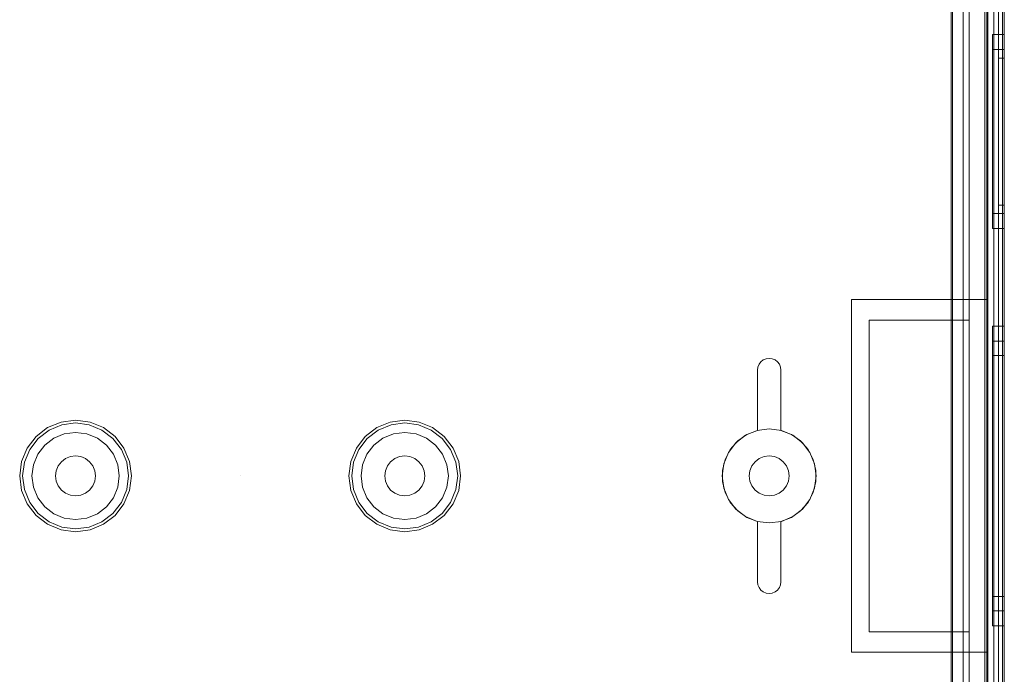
# Model space of a CAD drawing. Extents: x -420 to 300, y 62 to 1112.
# Tile 132 of 227: x -251.43 to -249.76, y 269.24 to 270.35. Entities that reach past the tile are written whole.
import ezdxf

# ---------------------------------------------------------------- set-up
doc = ezdxf.new("R2010")
doc.units = 0
doc.layers.get('0').update_dxf_attribs({"lineweight": 13})
doc.layers.add('ConnectionPoints', color=7, linetype='Continuous', lineweight=50)

# ---------------------------------------------------------------- blocks, each defined once
blk = doc.blocks.new('AutoCAD-Punkt-A06CPV39L0', base_point=(-251.0561, 269.5769))
at = {"color": 0, "lineweight": -2}
blk.add_line((-251.0561, 269.5769), (-251.0561, 269.5769), dxfattribs=at)
blk = doc.blocks.new('Blockreferenz-A06CPV3FL0', base_point=(-252.3561, 267.7769))
at = {"color": 251, "linetype": 'ByBlock', "lineweight": -2, "ltscale": 0.13, "true_color": 0x636363}
for p, q in [((-249.789, 271.2269), (-249.789, 267.9269)), ((-249.7561, 267.9269), (-249.7561, 271.2269)), ((-249.759, 271.2066), (-249.759, 267.9489)), ((-249.8466, 271.0544), (-249.8466, 268.0995)), ((-249.8441, 271.0569), (-249.8441, 268.0969)), ((-249.8261, 271.0509), (-249.8261, 268.1029)), ((-249.8261, 268.1029), (-249.8261, 271.0509)), ((-249.7741, 268.1029), (-249.7741, 271.0509)), ((-249.7741, 271.0509), (-249.7741, 268.1029))]:
    blk.add_line(p, q, dxfattribs=at)
blk = doc.blocks.new('AutoCAD-Punkt-A06CPV3LL0', base_point=(-251.0561, 269.5769))
at = {"color": 0, "lineweight": -2}
blk.add_line((-251.0561, 269.5769), (-251.0561, 269.5769), dxfattribs=at)
blk = doc.blocks.new('Blockreferenz-A06CPV3NL0', base_point=(-252.3561, 267.7769))
at = {"color": 9, "linetype": 'ByBlock', "lineweight": -2, "ltscale": 0.13, "true_color": 0xc1c9c4}
for p, q in [((-249.7861, 271.2269), (-249.7861, 269.8769)), ((-249.7841, 271.2269), (-249.7841, 267.9269)), ((-249.7561, 267.9269), (-249.7561, 271.2269)), ((-249.7561, 267.9269), (-249.7561, 271.2269)), ((-249.7661, 271.1169), (-249.7661, 269.5769)), ((-249.7661, 271.1169), (-249.7661, 269.5769)), ((-249.7561, 269.5769), (-249.7561, 271.1169)), ((-249.7561, 271.1169), (-249.7561, 269.5769)), ((-249.7661, 271.1069), (-249.7661, 268.0469)), ((-249.7661, 268.0469), (-249.7661, 271.1069)), ((-249.7561, 268.0469), (-249.7561, 271.1069)), ((-249.7561, 271.1069), (-249.7561, 268.0469)), ((-249.8161, 271.0509), (-249.8161, 268.1029)), ((-249.7841, 268.1029), (-249.7841, 271.0509)), ((-249.8441, 270.8969), (-249.8441, 269.8419)), ((-249.8161, 269.8419), (-249.8161, 270.8969)), ((-249.8441, 269.8419), (-249.8441, 270.8753)), ((-249.7561, 270.3279), (-249.7761, 270.3279)), ((-249.7761, 270.3279), (-249.7761, 270.3223)), ((-249.7761, 270.3279), (-249.7761, 270.3223)), ((-249.7761, 270.3223), (-249.7761, 270.3058)), ((-249.7761, 270.3223), (-249.7761, 270.3058)), ((-249.7561, 270.3223), (-249.7561, 270.3279)), ((-249.7561, 270.3279), (-249.7561, 270.3223)), ((-249.7561, 270.3058), (-249.7561, 270.3223)), ((-249.7561, 270.3223), (-249.7561, 270.3058)), ((-249.7761, 270.3058), (-249.7761, 270.2796)), ((-249.7761, 270.3058), (-249.7761, 270.2796)), ((-249.7561, 270.3025), (-249.7761, 270.3025)), ((-249.7761, 270.3025), (-249.7761, 270.2978)), ((-249.7761, 270.3025), (-249.7761, 270.2978)), ((-249.7761, 270.2978), (-249.7761, 270.2838)), ((-249.7761, 270.2978), (-249.7761, 270.2838)), ((-249.7561, 270.2796), (-249.7561, 270.3058)), ((-249.7561, 270.3058), (-249.7561, 270.2796)), ((-249.7561, 270.2999), (-249.7561, 270.3025)), ((-249.7561, 270.3025), (-249.7561, 270.2999)), ((-249.7561, 270.2919), (-249.7561, 270.2999)), ((-249.7561, 270.2999), (-249.7561, 270.2919)), ((-249.7761, 270.2838), (-249.7761, 270.2617)), ((-249.7761, 270.2838), (-249.7761, 270.2617)), ((-249.7761, 270.2796), (-249.7761, 270.2454)), ((-249.7761, 270.2796), (-249.7761, 270.2454)), ((-249.7561, 270.2879), (-249.7661, 270.2879)), ((-249.7661, 270.2879), (-249.7661, 270.2855)), ((-249.7661, 270.2879), (-249.7661, 270.2855)), ((-249.7661, 270.2855), (-249.7661, 270.2784)), ((-249.7661, 270.2855), (-249.7661, 270.2784)), ((-249.7661, 270.2784), (-249.7661, 270.2669)), ((-249.7661, 270.2784), (-249.7661, 270.2669)), ((-249.7561, 270.279), (-249.7561, 270.2919)), ((-249.7561, 270.2919), (-249.7561, 270.279)), ((-249.7561, 270.2855), (-249.7561, 270.2879)), ((-249.7561, 270.2879), (-249.7561, 270.2855)), ((-249.7561, 270.2784), (-249.7561, 270.2855)), ((-249.7561, 270.2855), (-249.7561, 270.2784)), ((-249.7561, 270.2454), (-249.7561, 270.2796)), ((-249.7561, 270.2796), (-249.7561, 270.2454)), ((-249.7561, 270.2617), (-249.7561, 270.279)), ((-249.7561, 270.279), (-249.7561, 270.2617)), ((-249.7561, 270.2669), (-249.7561, 270.2784)), ((-249.7561, 270.2784), (-249.7561, 270.2669)), ((-249.7761, 270.2617), (-249.7761, 270.2327)), ((-249.7761, 270.2617), (-249.7761, 270.2327)), ((-249.7661, 270.2669), (-249.7661, 270.2513)), ((-249.7661, 270.2669), (-249.7661, 270.2513)), ((-249.7561, 270.2513), (-249.7561, 270.2669)), ((-249.7561, 270.2669), (-249.7561, 270.2513)), ((-249.7561, 270.2405), (-249.7561, 270.2617)), ((-249.7561, 270.2617), (-249.7561, 270.2405)), ((-249.7761, 270.2454), (-249.7761, 270.2056)), ((-249.7761, 270.2454), (-249.7761, 270.2056)), ((-249.7661, 270.2513), (-249.7661, 270.2324)), ((-249.7661, 270.2513), (-249.7661, 270.2324)), ((-249.7561, 270.2324), (-249.7561, 270.2513)), ((-249.7561, 270.2513), (-249.7561, 270.2324)), ((-249.7561, 270.2056), (-249.7561, 270.2454)), ((-249.7561, 270.2454), (-249.7561, 270.2056)), ((-249.7761, 270.2327), (-249.7761, 270.1991)), ((-249.7761, 270.2327), (-249.7761, 270.1991)), ((-249.7661, 270.2324), (-249.7661, 270.2108)), ((-249.7661, 270.2324), (-249.7661, 270.2108)), ((-249.7561, 270.2164), (-249.7561, 270.2405)), ((-249.7561, 270.2405), (-249.7561, 270.2164)), ((-249.7561, 270.2108), (-249.7561, 270.2324)), ((-249.7561, 270.2324), (-249.7561, 270.2108)), ((-249.7561, 270.1902), (-249.7561, 270.2164)), ((-249.7561, 270.2164), (-249.7561, 270.1902)), ((-249.7761, 270.2056), (-249.7761, 270.1629)), ((-249.7761, 270.2056), (-249.7761, 270.1629)), ((-249.7761, 270.1991), (-249.7761, 270.1629)), ((-249.7761, 270.1991), (-249.7761, 270.1629)), ((-249.7661, 270.2108), (-249.7661, 270.1873)), ((-249.7661, 270.2108), (-249.7661, 270.1873)), ((-249.7561, 270.1873), (-249.7561, 270.2108)), ((-249.7561, 270.2108), (-249.7561, 270.1873)), ((-249.7561, 270.1629), (-249.7561, 270.2056)), ((-249.7561, 270.2056), (-249.7561, 270.1629)), ((-249.7661, 270.1873), (-249.7661, 270.1629)), ((-249.7661, 270.1873), (-249.7661, 270.1629)), ((-249.7561, 270.1629), (-249.7561, 270.1902)), ((-249.7561, 270.1902), (-249.7561, 270.1629)), ((-249.7561, 270.1629), (-249.7561, 270.1873)), ((-249.7561, 270.1873), (-249.7561, 270.1629)), ((-249.7761, 270.1629), (-249.7761, 270.1268)), ((-249.7761, 270.1629), (-249.7761, 270.1202)), ((-249.7761, 270.1629), (-249.7761, 270.1268)), ((-249.7761, 270.1629), (-249.7761, 270.1202)), ((-249.7661, 270.1629), (-249.7661, 270.1386)), ((-249.7661, 270.1629), (-249.7661, 270.1386)), ((-249.7561, 270.1357), (-249.7561, 270.1629)), ((-249.7561, 270.1202), (-249.7561, 270.1629)), ((-249.7561, 270.1386), (-249.7561, 270.1629)), ((-249.7561, 270.1629), (-249.7561, 270.1357)), ((-249.7561, 270.1629), (-249.7561, 270.1202)), ((-249.7561, 270.1629), (-249.7561, 270.1386)), ((-249.7661, 270.1386), (-249.7661, 270.1151)), ((-249.7661, 270.1386), (-249.7661, 270.1151)), ((-249.7561, 270.1151), (-249.7561, 270.1386)), ((-249.7561, 270.1386), (-249.7561, 270.1151)), ((-249.7561, 270.1095), (-249.7561, 270.1357)), ((-249.7561, 270.1357), (-249.7561, 270.1095)), ((-249.7761, 270.1268), (-249.7761, 270.0931)), ((-249.7761, 270.1268), (-249.7761, 270.0931)), ((-249.7761, 270.1202), (-249.7761, 270.0804)), ((-249.7761, 270.1202), (-249.7761, 270.0804)), ((-249.7661, 270.1151), (-249.7661, 270.0935)), ((-249.7661, 270.1151), (-249.7661, 270.0935)), ((-249.7561, 270.0804), (-249.7561, 270.1202)), ((-249.7561, 270.1202), (-249.7561, 270.0804)), ((-249.7561, 270.0935), (-249.7561, 270.1151)), ((-249.7561, 270.1151), (-249.7561, 270.0935)), ((-249.7561, 270.0854), (-249.7561, 270.1095)), ((-249.7561, 270.1095), (-249.7561, 270.0854)), ((-249.7761, 270.0931), (-249.7761, 270.0642)), ((-249.7761, 270.0931), (-249.7761, 270.0642)), ((-249.7761, 270.0804), (-249.7761, 270.0463)), ((-249.7761, 270.0804), (-249.7761, 270.0463)), ((-249.7661, 270.0935), (-249.7661, 270.0746)), ((-249.7661, 270.0935), (-249.7661, 270.0746)), ((-249.7561, 270.0746), (-249.7561, 270.0935)), ((-249.7561, 270.0935), (-249.7561, 270.0746)), ((-249.7561, 270.0642), (-249.7561, 270.0854)), ((-249.7561, 270.0854), (-249.7561, 270.0642)), ((-249.7561, 270.0463), (-249.7561, 270.0804)), ((-249.7561, 270.0804), (-249.7561, 270.0463)), ((-249.7761, 270.0642), (-249.7761, 270.042)), ((-249.7761, 270.0642), (-249.7761, 270.042)), ((-249.7661, 270.0746), (-249.7661, 270.059)), ((-249.7661, 270.0746), (-249.7661, 270.059)), ((-249.7561, 270.059), (-249.7561, 270.0746)), ((-249.7561, 270.0746), (-249.7561, 270.059)), ((-249.7561, 270.0469), (-249.7561, 270.0642)), ((-249.7561, 270.0642), (-249.7561, 270.0469)), ((-249.7761, 270.0463), (-249.7761, 270.02)), ((-249.7761, 270.0463), (-249.7761, 270.02)), ((-249.7661, 270.059), (-249.7661, 270.0475)), ((-249.7661, 270.059), (-249.7661, 270.0475)), ((-249.7661, 270.0475), (-249.7661, 270.0403)), ((-249.7661, 270.0475), (-249.7661, 270.0403)), ((-249.7561, 270.0475), (-249.7561, 270.059)), ((-249.7561, 270.059), (-249.7561, 270.0475)), ((-249.7561, 270.0403), (-249.7561, 270.0475)), ((-249.7561, 270.0475), (-249.7561, 270.0403)), ((-249.7561, 270.034), (-249.7561, 270.0469)), ((-249.7561, 270.0469), (-249.7561, 270.034)), ((-249.7561, 270.02), (-249.7561, 270.0463)), ((-249.7561, 270.0463), (-249.7561, 270.02)), ((-249.7761, 270.042), (-249.7761, 270.0281)), ((-249.7761, 270.042), (-249.7761, 270.0281)), ((-249.7761, 270.0281), (-249.7761, 270.0233)), ((-249.7761, 270.0281), (-249.7761, 270.0233)), ((-249.7661, 270.0403), (-249.7661, 270.0379)), ((-249.7661, 270.0403), (-249.7661, 270.0379)), ((-249.7661, 270.0379), (-249.7561, 270.0379)), ((-249.7561, 270.0379), (-249.7561, 270.0403)), ((-249.7561, 270.0403), (-249.7561, 270.0379)), ((-249.7561, 270.026), (-249.7561, 270.034)), ((-249.7561, 270.034), (-249.7561, 270.026)), ((-249.7761, 270.0233), (-249.7561, 270.0233)), ((-249.7761, 270.02), (-249.7761, 270.0036)), ((-249.7761, 270.02), (-249.7761, 270.0036)), ((-249.7561, 270.0233), (-249.7561, 270.026)), ((-249.7561, 270.026), (-249.7561, 270.0233)), ((-249.7561, 270.0036), (-249.7561, 270.02)), ((-249.7561, 270.02), (-249.7561, 270.0036)), ((-249.7761, 270.0036), (-249.7761, 269.9979)), ((-249.7761, 270.0036), (-249.7761, 269.9979)), ((-249.7761, 269.9979), (-249.7561, 269.9979)), ((-249.7561, 269.9979), (-249.7561, 270.0036)), ((-249.7561, 270.0036), (-249.7561, 269.9979)), ((-250.0161, 269.8769), (-249.9011, 269.8769)), ((-250.0161, 269.5769), (-250.0161, 269.8769)), ((-250.0161, 269.8769), (-250.0161, 269.8769)), ((-250.0161, 269.8769), (-249.9011, 269.8769)), ((-250.0161, 269.5769), (-250.0161, 269.8769)), ((-249.9011, 269.8769), (-249.7861, 269.8769)), ((-249.9011, 269.8769), (-249.7861, 269.8769)), ((-249.7861, 269.8769), (-249.7861, 269.5769)), ((-249.7861, 269.8769), (-249.7861, 269.8769)), ((-249.7861, 269.8769), (-249.7861, 269.5769)), ((-249.9861, 269.8419), (-249.8441, 269.8419)), ((-249.9861, 269.3119), (-249.9861, 269.8419)), ((-249.9861, 269.8419), (-249.9861, 269.3119)), ((-249.9011, 269.8419), (-249.9861, 269.8419)), ((-249.9861, 269.8419), (-249.9861, 269.8419)), ((-249.8441, 269.8419), (-249.9011, 269.8419)), ((-249.8161, 269.8419), (-249.8441, 269.8419)), ((-249.8441, 269.8419), (-249.8161, 269.8419)), ((-249.8441, 269.8419), (-249.8441, 269.8419)), ((-249.8161, 269.3119), (-249.8161, 269.8419)), ((-249.8161, 269.8419), (-249.8161, 269.8419)), ((-249.7561, 269.8319), (-249.7761, 269.8319)), ((-249.7761, 269.8319), (-249.7761, 269.8233)), ((-249.7761, 269.8319), (-249.7761, 269.8233)), ((-249.7561, 269.8233), (-249.7561, 269.8319)), ((-249.7561, 269.8319), (-249.7561, 269.8233)), ((-249.7761, 269.8233), (-249.7761, 269.7978)), ((-249.7761, 269.8233), (-249.7761, 269.7978)), ((-249.7561, 269.7978), (-249.7561, 269.8233)), ((-249.7561, 269.8233), (-249.7561, 269.7978)), ((-249.7561, 269.8065), (-249.7761, 269.8065)), ((-249.7761, 269.8065), (-249.7761, 269.7987)), ((-249.7761, 269.8065), (-249.7761, 269.7987)), ((-249.7761, 269.7987), (-249.7761, 269.7758)), ((-249.7761, 269.7987), (-249.7761, 269.7758)), ((-249.7761, 269.7978), (-249.7761, 269.7573)), ((-249.7761, 269.7978), (-249.7761, 269.7573)), ((-249.7561, 269.7987), (-249.7561, 269.8065)), ((-249.7561, 269.8065), (-249.7561, 269.7987)), ((-249.7561, 269.7758), (-249.7561, 269.7987)), ((-249.7561, 269.7987), (-249.7561, 269.7758)), ((-249.7561, 269.7573), (-249.7561, 269.7978)), ((-249.7561, 269.7978), (-249.7561, 269.7573)), ((-250.1661, 269.7743), (-250.1613, 269.7763)), ((-250.1613, 269.7763), (-250.1661, 269.7743)), ((-250.1613, 269.7763), (-250.1561, 269.7769)), ((-250.1561, 269.7769), (-250.1613, 269.7763)), ((-250.1561, 269.7769), (-250.1509, 269.7763)), ((-250.1509, 269.7763), (-250.1561, 269.7769)), ((-250.1509, 269.7763), (-250.1461, 269.7743)), ((-250.1461, 269.7743), (-250.1509, 269.7763)), ((-249.7561, 269.7819), (-249.7761, 269.7819)), ((-249.7761, 269.7819), (-249.7761, 269.775)), ((-249.7761, 269.7819), (-249.7761, 269.775)), ((-249.7761, 269.7758), (-249.7761, 269.7393)), ((-249.7761, 269.7758), (-249.7761, 269.7393)), ((-249.7561, 269.775), (-249.7561, 269.7819)), ((-249.7561, 269.7819), (-249.7561, 269.775)), ((-249.7561, 269.7393), (-249.7561, 269.7758)), ((-249.7561, 269.7758), (-249.7561, 269.7393)), ((-250.1761, 269.7569), (-250.1754, 269.7621)), ((-250.1754, 269.7621), (-250.1761, 269.7569)), ((-250.1754, 269.7621), (-250.1734, 269.7669)), ((-250.1734, 269.7669), (-250.1754, 269.7621)), ((-250.1734, 269.7669), (-250.1702, 269.7711)), ((-250.1702, 269.7711), (-250.1734, 269.7669)), ((-250.1702, 269.7711), (-250.1661, 269.7743)), ((-250.1661, 269.7743), (-250.1702, 269.7711)), ((-250.1461, 269.7743), (-250.142, 269.7711)), ((-250.142, 269.7711), (-250.1461, 269.7743)), ((-250.142, 269.7711), (-250.1388, 269.7669)), ((-250.1388, 269.7669), (-250.142, 269.7711)), ((-250.1388, 269.7669), (-250.1368, 269.7621)), ((-250.1368, 269.7621), (-250.1388, 269.7669)), ((-250.1368, 269.7621), (-250.1361, 269.7569)), ((-250.1361, 269.7569), (-250.1368, 269.7621)), ((-249.7761, 269.775), (-249.7761, 269.7545)), ((-249.7761, 269.775), (-249.7761, 269.7545)), ((-249.7561, 269.7545), (-249.7561, 269.775)), ((-249.7561, 269.775), (-249.7561, 269.7545)), ((-250.1761, 269.6544), (-250.1761, 269.7569)), ((-250.1761, 269.7569), (-250.1761, 269.6544)), ((-250.1761, 269.7569), (-250.1761, 269.7569)), ((-250.1361, 269.7569), (-250.1361, 269.6544)), ((-250.1361, 269.6544), (-250.1361, 269.7569)), ((-250.1361, 269.7569), (-250.1361, 269.7569)), ((-249.7761, 269.7573), (-249.7761, 269.7044)), ((-249.7761, 269.7573), (-249.7761, 269.7044)), ((-249.7761, 269.7545), (-249.7761, 269.7219)), ((-249.7761, 269.7545), (-249.7761, 269.7219)), ((-249.7561, 269.7044), (-249.7561, 269.7573)), ((-249.7561, 269.7573), (-249.7561, 269.7044)), ((-249.7561, 269.7219), (-249.7561, 269.7545)), ((-249.7561, 269.7545), (-249.7561, 269.7219)), ((-249.7761, 269.7393), (-249.7761, 269.6917)), ((-249.7761, 269.7393), (-249.7761, 269.6917)), ((-249.7561, 269.6917), (-249.7561, 269.7393)), ((-249.7561, 269.7393), (-249.7561, 269.6917)), ((-249.7761, 269.7219), (-249.7761, 269.6794)), ((-249.7761, 269.7219), (-249.7761, 269.6794)), ((-249.7561, 269.6794), (-249.7561, 269.7219)), ((-249.7561, 269.7219), (-249.7561, 269.6794)), ((-249.7761, 269.7044), (-249.7761, 269.6429)), ((-249.7761, 269.7044), (-249.7761, 269.6429)), ((-249.7561, 269.6429), (-249.7561, 269.7044)), ((-249.7561, 269.7044), (-249.7561, 269.6429)), ((-249.7761, 269.6917), (-249.7761, 269.6364)), ((-249.7761, 269.6917), (-249.7761, 269.6364)), ((-249.7761, 269.6794), (-249.7761, 269.63)), ((-249.7761, 269.6794), (-249.7761, 269.63)), ((-249.7561, 269.6364), (-249.7561, 269.6917)), ((-249.7561, 269.6917), (-249.7561, 269.6364)), ((-249.7561, 269.63), (-249.7561, 269.6794)), ((-249.7561, 269.6794), (-249.7561, 269.63)), ((-251.3836, 269.6592), (-251.4033, 269.6441)), ((-251.3607, 269.6687), (-251.3836, 269.6592)), ((-251.3812, 269.655), (-251.3594, 269.664)), ((-251.3361, 269.6719), (-251.3607, 269.6687)), ((-251.3594, 269.664), (-251.3361, 269.6671)), ((-251.3115, 269.6687), (-251.3361, 269.6719)), ((-251.3361, 269.6671), (-251.3128, 269.664)), ((-251.3128, 269.664), (-251.2911, 269.655)), ((-251.2886, 269.6592), (-251.3115, 269.6687)), ((-251.2689, 269.6441), (-251.2886, 269.6592)), ((-250.8236, 269.6592), (-250.8433, 269.6441)), ((-250.8007, 269.6687), (-250.8236, 269.6592)), ((-250.8212, 269.655), (-250.7994, 269.664)), ((-250.7761, 269.6719), (-250.8007, 269.6687)), ((-250.7994, 269.664), (-250.7761, 269.6671)), ((-250.7515, 269.6687), (-250.7761, 269.6719)), ((-250.7761, 269.6671), (-250.7528, 269.664)), ((-250.7528, 269.664), (-250.7311, 269.655)), ((-250.7286, 269.6592), (-250.7515, 269.6687)), ((-250.7089, 269.6441), (-250.7286, 269.6592)), ((-251.4033, 269.6441), (-251.4184, 269.6244)), ((-251.3998, 269.6407), (-251.3812, 269.655)), ((-251.3553, 269.6486), (-251.3732, 269.6412)), ((-251.3553, 269.6486), (-251.3732, 269.6412)), ((-251.3361, 269.6511), (-251.3553, 269.6486)), ((-251.3361, 269.6511), (-251.3553, 269.6486)), ((-251.3169, 269.6486), (-251.3361, 269.6511)), ((-251.3169, 269.6486), (-251.3361, 269.6511)), ((-251.299, 269.6412), (-251.3169, 269.6486)), ((-251.299, 269.6412), (-251.3169, 269.6486)), ((-251.2911, 269.655), (-251.2724, 269.6407)), ((-251.2538, 269.6244), (-251.2689, 269.6441)), ((-250.8433, 269.6441), (-250.8584, 269.6244)), ((-250.8398, 269.6407), (-250.8212, 269.655)), ((-250.7953, 269.6486), (-250.8132, 269.6412)), ((-250.7953, 269.6486), (-250.8132, 269.6412)), ((-250.7761, 269.6511), (-250.7953, 269.6486)), ((-250.7761, 269.6511), (-250.7953, 269.6486)), ((-250.7569, 269.6486), (-250.7761, 269.6511)), ((-250.7569, 269.6486), (-250.7761, 269.6511)), ((-250.739, 269.6412), (-250.7569, 269.6486)), ((-250.739, 269.6412), (-250.7569, 269.6486)), ((-250.7311, 269.655), (-250.7124, 269.6407)), ((-250.6938, 269.6244), (-250.7089, 269.6441)), ((-250.1961, 269.6462), (-250.2127, 269.6335)), ((-250.1961, 269.6462), (-250.2127, 269.6335)), ((-250.2096, 269.6364), (-250.1939, 269.6474)), ((-250.1939, 269.6474), (-250.2096, 269.6364)), ((-250.1768, 269.6542), (-250.1961, 269.6462)), ((-250.1768, 269.6542), (-250.1961, 269.6462)), ((-250.1939, 269.6474), (-250.1761, 269.6544)), ((-250.1761, 269.6544), (-250.1939, 269.6474)), ((-250.1561, 269.6569), (-250.1768, 269.6542)), ((-250.1561, 269.6569), (-250.1768, 269.6542)), ((-250.1761, 269.6544), (-250.1761, 269.6544)), ((-250.1354, 269.6542), (-250.1561, 269.6569)), ((-250.1354, 269.6542), (-250.1561, 269.6569)), ((-250.1361, 269.6544), (-250.1183, 269.6474)), ((-250.1183, 269.6474), (-250.1361, 269.6544)), ((-250.1361, 269.6544), (-250.1361, 269.6544)), ((-250.1161, 269.6462), (-250.1354, 269.6542)), ((-250.1161, 269.6462), (-250.1354, 269.6542)), ((-250.1183, 269.6474), (-250.1026, 269.6364)), ((-250.1026, 269.6364), (-250.1183, 269.6474)), ((-250.0995, 269.6335), (-250.1161, 269.6462)), ((-250.0995, 269.6335), (-250.1161, 269.6462)), ((-249.7761, 269.6429), (-249.7761, 269.5769)), ((-249.7761, 269.6429), (-249.7761, 269.5769)), ((-249.7561, 269.5769), (-249.7561, 269.6429)), ((-249.7561, 269.6429), (-249.7561, 269.5769)), ((-251.4141, 269.622), (-251.3998, 269.6407)), ((-251.3886, 269.6294), (-251.4004, 269.614)), ((-251.3886, 269.6294), (-251.4004, 269.614)), ((-251.3732, 269.6412), (-251.3886, 269.6294)), ((-251.3732, 269.6412), (-251.3886, 269.6294)), ((-251.2836, 269.6294), (-251.299, 269.6412)), ((-251.2836, 269.6294), (-251.299, 269.6412)), ((-251.2718, 269.614), (-251.2836, 269.6294)), ((-251.2718, 269.614), (-251.2836, 269.6294)), ((-251.2724, 269.6407), (-251.2581, 269.622)), ((-250.8541, 269.622), (-250.8398, 269.6407)), ((-250.8286, 269.6294), (-250.8404, 269.614)), ((-250.8286, 269.6294), (-250.8404, 269.614)), ((-250.8132, 269.6412), (-250.8286, 269.6294)), ((-250.8132, 269.6412), (-250.8286, 269.6294)), ((-250.7236, 269.6294), (-250.739, 269.6412)), ((-250.7236, 269.6294), (-250.739, 269.6412)), ((-250.7118, 269.614), (-250.7236, 269.6294)), ((-250.7118, 269.614), (-250.7236, 269.6294)), ((-250.7124, 269.6407), (-250.6981, 269.622)), ((-250.2127, 269.6335), (-250.2254, 269.6169)), ((-250.2127, 269.6335), (-250.2254, 269.6169)), ((-250.2222, 269.6221), (-250.2096, 269.6364)), ((-250.2096, 269.6364), (-250.2222, 269.6221)), ((-250.1026, 269.6364), (-250.09, 269.6221)), ((-250.09, 269.6221), (-250.1026, 269.6364)), ((-250.0868, 269.6169), (-250.0995, 269.6335)), ((-250.0868, 269.6169), (-250.0995, 269.6335)), ((-249.7761, 269.6364), (-249.7761, 269.5769)), ((-249.7761, 269.6364), (-249.7761, 269.5769)), ((-249.7761, 269.63), (-249.7761, 269.5769)), ((-249.7761, 269.63), (-249.7761, 269.5769)), ((-249.7561, 269.5769), (-249.7561, 269.6364)), ((-249.7561, 269.6364), (-249.7561, 269.5769)), ((-249.7561, 269.5769), (-249.7561, 269.63)), ((-249.7561, 269.63), (-249.7561, 269.5769)), ((-251.4184, 269.6244), (-251.4279, 269.6015)), ((-251.4231, 269.6003), (-251.4141, 269.622)), ((-251.4004, 269.614), (-251.4078, 269.5961)), ((-251.4004, 269.614), (-251.4078, 269.5961)), ((-251.3449, 269.6098), (-251.3531, 269.6064)), ((-251.3531, 269.6064), (-251.3449, 269.6098)), ((-251.3361, 269.6109), (-251.3449, 269.6098)), ((-251.3449, 269.6098), (-251.3361, 269.6109)), ((-251.3273, 269.6098), (-251.3361, 269.6109)), ((-251.3361, 269.6109), (-251.3273, 269.6098)), ((-251.3191, 269.6064), (-251.3273, 269.6098)), ((-251.3273, 269.6098), (-251.3191, 269.6064)), ((-251.2644, 269.5961), (-251.2718, 269.614)), ((-251.2644, 269.5961), (-251.2718, 269.614)), ((-251.2581, 269.622), (-251.2491, 269.6003)), ((-251.2443, 269.6015), (-251.2538, 269.6244)), ((-250.8584, 269.6244), (-250.8679, 269.6015)), ((-250.8631, 269.6003), (-250.8541, 269.622)), ((-250.8404, 269.614), (-250.8478, 269.5961)), ((-250.8404, 269.614), (-250.8478, 269.5961)), ((-250.7849, 269.6098), (-250.7931, 269.6064)), ((-250.7931, 269.6064), (-250.7849, 269.6098)), ((-250.7761, 269.6109), (-250.7849, 269.6098)), ((-250.7849, 269.6098), (-250.7761, 269.6109)), ((-250.7673, 269.6098), (-250.7761, 269.6109)), ((-250.7761, 269.6109), (-250.7673, 269.6098)), ((-250.7591, 269.6064), (-250.7673, 269.6098)), ((-250.7673, 269.6098), (-250.7591, 269.6064)), ((-250.7044, 269.5961), (-250.7118, 269.614)), ((-250.7044, 269.5961), (-250.7118, 269.614)), ((-250.6981, 269.622), (-250.6891, 269.6003)), ((-250.6843, 269.6015), (-250.6938, 269.6244)), ((-250.2254, 269.6169), (-250.2334, 269.5976)), ((-250.2254, 269.6169), (-250.2334, 269.5976)), ((-250.231, 269.6051), (-250.2222, 269.6221)), ((-250.2222, 269.6221), (-250.231, 269.6051)), ((-250.1649, 269.6098), (-250.1731, 269.6064)), ((-250.1731, 269.6064), (-250.1649, 269.6098)), ((-250.1561, 269.6109), (-250.1649, 269.6098)), ((-250.1649, 269.6098), (-250.1561, 269.6109)), ((-250.1473, 269.6098), (-250.1561, 269.6109)), ((-250.1561, 269.6109), (-250.1473, 269.6098)), ((-250.1391, 269.6064), (-250.1473, 269.6098)), ((-250.1473, 269.6098), (-250.1391, 269.6064)), ((-250.09, 269.6221), (-250.0812, 269.6051)), ((-250.0812, 269.6051), (-250.09, 269.6221)), ((-250.0788, 269.5976), (-250.0868, 269.6169)), ((-250.0788, 269.5976), (-250.0868, 269.6169)), ((-251.4279, 269.6015), (-251.4311, 269.5769)), ((-251.4262, 269.5769), (-251.4231, 269.6003)), ((-251.4078, 269.5961), (-251.4103, 269.5769)), ((-251.4078, 269.5961), (-251.4103, 269.5769)), ((-251.3656, 269.5939), (-251.3689, 269.5857)), ((-251.3689, 269.5857), (-251.3656, 269.5939)), ((-251.3601, 269.601), (-251.3656, 269.5939)), ((-251.3656, 269.5939), (-251.3601, 269.601)), ((-251.3531, 269.6064), (-251.3601, 269.601)), ((-251.3601, 269.601), (-251.3531, 269.6064)), ((-251.3121, 269.601), (-251.3191, 269.6064)), ((-251.3191, 269.6064), (-251.3121, 269.601)), ((-251.3067, 269.5939), (-251.3121, 269.601)), ((-251.3121, 269.601), (-251.3067, 269.5939)), ((-251.3033, 269.5857), (-251.3067, 269.5939)), ((-251.3067, 269.5939), (-251.3033, 269.5857)), ((-251.2619, 269.5769), (-251.2644, 269.5961)), ((-251.2619, 269.5769), (-251.2644, 269.5961)), ((-251.2491, 269.6003), (-251.246, 269.5769)), ((-251.2411, 269.5769), (-251.2443, 269.6015)), ((-250.8679, 269.6015), (-250.8711, 269.5769)), ((-250.8662, 269.5769), (-250.8631, 269.6003)), ((-250.8478, 269.5961), (-250.8503, 269.5769)), ((-250.8478, 269.5961), (-250.8503, 269.5769)), ((-250.8056, 269.5939), (-250.8089, 269.5857)), ((-250.8089, 269.5857), (-250.8056, 269.5939)), ((-250.8001, 269.601), (-250.8056, 269.5939)), ((-250.8056, 269.5939), (-250.8001, 269.601)), ((-250.7931, 269.6064), (-250.8001, 269.601)), ((-250.8001, 269.601), (-250.7931, 269.6064)), ((-250.7521, 269.601), (-250.7591, 269.6064)), ((-250.7591, 269.6064), (-250.7521, 269.601)), ((-250.7467, 269.5939), (-250.7521, 269.601)), ((-250.7521, 269.601), (-250.7467, 269.5939)), ((-250.7433, 269.5857), (-250.7467, 269.5939)), ((-250.7467, 269.5939), (-250.7433, 269.5857)), ((-250.7019, 269.5769), (-250.7044, 269.5961)), ((-250.7019, 269.5769), (-250.7044, 269.5961)), ((-250.6891, 269.6003), (-250.686, 269.5769)), ((-250.6811, 269.5769), (-250.6843, 269.6015)), ((-250.2334, 269.5976), (-250.2361, 269.5769)), ((-250.2334, 269.5976), (-250.2361, 269.5769)), ((-250.2355, 269.5865), (-250.231, 269.6051)), ((-250.231, 269.6051), (-250.2355, 269.5865)), ((-250.1856, 269.5939), (-250.1889, 269.5857)), ((-250.1889, 269.5857), (-250.1856, 269.5939)), ((-250.1801, 269.601), (-250.1856, 269.5939)), ((-250.1856, 269.5939), (-250.1801, 269.601)), ((-250.1731, 269.6064), (-250.1801, 269.601)), ((-250.1801, 269.601), (-250.1731, 269.6064)), ((-250.1321, 269.601), (-250.1391, 269.6064)), ((-250.1391, 269.6064), (-250.1321, 269.601)), ((-250.1267, 269.5939), (-250.1321, 269.601)), ((-250.1321, 269.601), (-250.1267, 269.5939)), ((-250.1233, 269.5857), (-250.1267, 269.5939)), ((-250.1267, 269.5939), (-250.1233, 269.5857)), ((-250.0812, 269.6051), (-250.0767, 269.5865)), ((-250.0767, 269.5865), (-250.0812, 269.6051)), ((-250.0761, 269.5769), (-250.0788, 269.5976)), ((-250.0761, 269.5769), (-250.0788, 269.5976)), ((-251.4311, 269.5769), (-251.4279, 269.5524)), ((-251.4231, 269.5536), (-251.4262, 269.5769)), ((-251.4103, 269.5769), (-251.4078, 269.5577)), ((-251.4103, 269.5769), (-251.4078, 269.5577)), ((-251.3689, 269.5857), (-251.3701, 269.5769)), ((-251.3701, 269.5769), (-251.3689, 269.5857)), ((-251.3701, 269.5769), (-251.3689, 269.5681)), ((-251.3689, 269.5681), (-251.3701, 269.5769)), ((-251.3021, 269.5769), (-251.3033, 269.5857)), ((-251.3033, 269.5857), (-251.3021, 269.5769)), ((-251.3033, 269.5681), (-251.3021, 269.5769)), ((-251.3021, 269.5769), (-251.3033, 269.5681)), ((-251.2644, 269.5577), (-251.2619, 269.5769)), ((-251.2644, 269.5577), (-251.2619, 269.5769)), ((-251.246, 269.5769), (-251.2491, 269.5536)), ((-251.2443, 269.5524), (-251.2411, 269.5769)), ((-250.8711, 269.5769), (-250.8679, 269.5524)), ((-250.8631, 269.5536), (-250.8662, 269.5769)), ((-250.8503, 269.5769), (-250.8478, 269.5577)), ((-250.8503, 269.5769), (-250.8478, 269.5577)), ((-250.8089, 269.5857), (-250.8101, 269.5769)), ((-250.8101, 269.5769), (-250.8089, 269.5857)), ((-250.8101, 269.5769), (-250.8089, 269.5681)), ((-250.8089, 269.5681), (-250.8101, 269.5769)), ((-250.7421, 269.5769), (-250.7433, 269.5857)), ((-250.7433, 269.5857), (-250.7421, 269.5769)), ((-250.7433, 269.5681), (-250.7421, 269.5769)), ((-250.7421, 269.5769), (-250.7433, 269.5681)), ((-250.7044, 269.5577), (-250.7019, 269.5769)), ((-250.7044, 269.5577), (-250.7019, 269.5769)), ((-250.686, 269.5769), (-250.6891, 269.5536)), ((-250.6843, 269.5524), (-250.6811, 269.5769)), ((-250.2361, 269.5769), (-250.2334, 269.5562)), ((-250.2361, 269.5769), (-250.2334, 269.5562)), ((-250.2355, 269.5674), (-250.2355, 269.5865)), ((-250.2355, 269.5865), (-250.2355, 269.5674)), ((-250.1889, 269.5857), (-250.1901, 269.5769)), ((-250.1901, 269.5769), (-250.1889, 269.5857)), ((-250.1901, 269.5769), (-250.1889, 269.5681)), ((-250.1889, 269.5681), (-250.1901, 269.5769)), ((-250.1221, 269.5769), (-250.1233, 269.5857)), ((-250.1233, 269.5857), (-250.1221, 269.5769)), ((-250.1233, 269.5681), (-250.1221, 269.5769)), ((-250.1221, 269.5769), (-250.1233, 269.5681)), ((-250.0788, 269.5562), (-250.0761, 269.5769)), ((-250.0788, 269.5562), (-250.0761, 269.5769)), ((-250.0767, 269.5865), (-250.0767, 269.5674)), ((-250.0767, 269.5674), (-250.0767, 269.5865)), ((-250.0161, 269.2769), (-250.0161, 269.5769)), ((-250.0161, 269.2769), (-250.0161, 269.5769)), ((-249.7861, 269.5769), (-249.7861, 269.2769)), ((-249.7861, 269.5769), (-249.7861, 269.2769)), ((-249.7761, 269.5769), (-249.7761, 269.5175)), ((-249.7761, 269.5769), (-249.7761, 269.5109)), ((-249.7761, 269.5769), (-249.7761, 269.5239)), ((-249.7761, 269.5769), (-249.7761, 269.5175)), ((-249.7761, 269.5769), (-249.7761, 269.5109)), ((-249.7761, 269.5769), (-249.7761, 269.5239)), ((-249.7661, 269.5769), (-249.7661, 268.0369)), ((-249.7661, 269.5769), (-249.7661, 268.0369)), ((-249.7561, 268.0369), (-249.7561, 269.5769)), ((-249.7561, 269.5175), (-249.7561, 269.5769)), ((-249.7561, 269.5109), (-249.7561, 269.5769)), ((-249.7561, 269.5239), (-249.7561, 269.5769)), ((-249.7561, 269.5769), (-249.7561, 268.0369)), ((-249.7561, 269.5769), (-249.7561, 269.5175)), ((-249.7561, 269.5769), (-249.7561, 269.5109)), ((-249.7561, 269.5769), (-249.7561, 269.5239)), ((-251.3689, 269.5681), (-251.3656, 269.5599)), ((-251.3656, 269.5599), (-251.3689, 269.5681)), ((-251.3656, 269.5599), (-251.3601, 269.5529)), ((-251.3601, 269.5529), (-251.3656, 269.5599)), ((-251.3121, 269.5529), (-251.3067, 269.5599)), ((-251.3067, 269.5599), (-251.3121, 269.5529)), ((-251.3067, 269.5599), (-251.3033, 269.5681)), ((-251.3033, 269.5681), (-251.3067, 269.5599)), ((-250.8089, 269.5681), (-250.8056, 269.5599)), ((-250.8056, 269.5599), (-250.8089, 269.5681)), ((-250.8056, 269.5599), (-250.8001, 269.5529)), ((-250.8001, 269.5529), (-250.8056, 269.5599)), ((-250.7521, 269.5529), (-250.7467, 269.5599)), ((-250.7467, 269.5599), (-250.7521, 269.5529)), ((-250.7467, 269.5599), (-250.7433, 269.5681)), ((-250.7433, 269.5681), (-250.7467, 269.5599)), ((-250.231, 269.5488), (-250.2355, 269.5674)), ((-250.2355, 269.5674), (-250.231, 269.5488)), ((-250.1889, 269.5681), (-250.1856, 269.5599)), ((-250.1856, 269.5599), (-250.1889, 269.5681)), ((-250.1856, 269.5599), (-250.1801, 269.5529)), ((-250.1801, 269.5529), (-250.1856, 269.5599)), ((-250.1321, 269.5529), (-250.1267, 269.5599)), ((-250.1267, 269.5599), (-250.1321, 269.5529)), ((-250.1267, 269.5599), (-250.1233, 269.5681)), ((-250.1233, 269.5681), (-250.1267, 269.5599)), ((-250.0767, 269.5674), (-250.0812, 269.5488)), ((-250.0812, 269.5488), (-250.0767, 269.5674)), ((-251.4279, 269.5524), (-251.4184, 269.5294)), ((-251.4141, 269.5319), (-251.4231, 269.5536)), ((-251.4078, 269.5577), (-251.4004, 269.5398)), ((-251.4078, 269.5577), (-251.4004, 269.5398)), ((-251.3601, 269.5529), (-251.3531, 269.5475)), ((-251.3531, 269.5475), (-251.3601, 269.5529)), ((-251.3531, 269.5475), (-251.3449, 269.5441)), ((-251.3449, 269.5441), (-251.3531, 269.5475)), ((-251.3449, 269.5441), (-251.3361, 269.5429)), ((-251.3361, 269.5429), (-251.3449, 269.5441)), ((-251.3361, 269.5429), (-251.3273, 269.5441)), ((-251.3273, 269.5441), (-251.3361, 269.5429)), ((-251.3273, 269.5441), (-251.3191, 269.5475)), ((-251.3191, 269.5475), (-251.3273, 269.5441)), ((-251.3191, 269.5475), (-251.3121, 269.5529)), ((-251.3121, 269.5529), (-251.3191, 269.5475)), ((-251.2718, 269.5398), (-251.2644, 269.5577)), ((-251.2718, 269.5398), (-251.2644, 269.5577)), ((-251.2491, 269.5536), (-251.2581, 269.5319)), ((-251.2538, 269.5294), (-251.2443, 269.5524)), ((-250.8679, 269.5524), (-250.8584, 269.5294)), ((-250.8541, 269.5319), (-250.8631, 269.5536)), ((-250.8478, 269.5577), (-250.8404, 269.5398)), ((-250.8478, 269.5577), (-250.8404, 269.5398)), ((-250.8001, 269.5529), (-250.7931, 269.5475)), ((-250.7931, 269.5475), (-250.8001, 269.5529)), ((-250.7931, 269.5475), (-250.7849, 269.5441)), ((-250.7849, 269.5441), (-250.7931, 269.5475)), ((-250.7849, 269.5441), (-250.7761, 269.5429)), ((-250.7761, 269.5429), (-250.7849, 269.5441)), ((-250.7761, 269.5429), (-250.7673, 269.5441)), ((-250.7673, 269.5441), (-250.7761, 269.5429)), ((-250.7673, 269.5441), (-250.7591, 269.5475)), ((-250.7591, 269.5475), (-250.7673, 269.5441)), ((-250.7591, 269.5475), (-250.7521, 269.5529)), ((-250.7521, 269.5529), (-250.7591, 269.5475)), ((-250.7118, 269.5398), (-250.7044, 269.5577)), ((-250.7118, 269.5398), (-250.7044, 269.5577)), ((-250.6891, 269.5536), (-250.6981, 269.5319)), ((-250.6938, 269.5294), (-250.6843, 269.5524)), ((-250.2334, 269.5562), (-250.2254, 269.5369)), ((-250.2334, 269.5562), (-250.2254, 269.5369)), ((-250.2222, 269.5318), (-250.231, 269.5488)), ((-250.231, 269.5488), (-250.2222, 269.5318)), ((-250.1801, 269.5529), (-250.1731, 269.5475)), ((-250.1731, 269.5475), (-250.1801, 269.5529)), ((-250.1731, 269.5475), (-250.1649, 269.5441)), ((-250.1649, 269.5441), (-250.1731, 269.5475)), ((-250.1649, 269.5441), (-250.1561, 269.5429)), ((-250.1561, 269.5429), (-250.1649, 269.5441)), ((-250.1561, 269.5429), (-250.1473, 269.5441)), ((-250.1473, 269.5441), (-250.1561, 269.5429)), ((-250.1473, 269.5441), (-250.1391, 269.5475)), ((-250.1391, 269.5475), (-250.1473, 269.5441)), ((-250.1391, 269.5475), (-250.1321, 269.5529)), ((-250.1321, 269.5529), (-250.1391, 269.5475)), ((-250.0812, 269.5488), (-250.09, 269.5318)), ((-250.09, 269.5318), (-250.0812, 269.5488)), ((-250.0868, 269.5369), (-250.0788, 269.5562)), ((-250.0868, 269.5369), (-250.0788, 269.5562)), ((-251.4184, 269.5294), (-251.4033, 269.5098)), ((-251.3998, 269.5132), (-251.4141, 269.5319)), ((-251.4004, 269.5398), (-251.3886, 269.5245)), ((-251.4004, 269.5398), (-251.3886, 269.5245)), ((-251.3886, 269.5245), (-251.3732, 269.5127)), ((-251.3886, 269.5245), (-251.3732, 269.5127)), ((-251.299, 269.5127), (-251.2836, 269.5245)), ((-251.299, 269.5127), (-251.2836, 269.5245)), ((-251.2836, 269.5245), (-251.2718, 269.5398)), ((-251.2836, 269.5245), (-251.2718, 269.5398)), ((-251.2581, 269.5319), (-251.2724, 269.5132)), ((-251.2689, 269.5098), (-251.2538, 269.5294)), ((-250.8584, 269.5294), (-250.8433, 269.5098)), ((-250.8398, 269.5132), (-250.8541, 269.5319)), ((-250.8404, 269.5398), (-250.8286, 269.5245)), ((-250.8404, 269.5398), (-250.8286, 269.5245)), ((-250.8286, 269.5245), (-250.8132, 269.5127)), ((-250.8286, 269.5245), (-250.8132, 269.5127)), ((-250.739, 269.5127), (-250.7236, 269.5245)), ((-250.739, 269.5127), (-250.7236, 269.5245)), ((-250.7236, 269.5245), (-250.7118, 269.5398)), ((-250.7236, 269.5245), (-250.7118, 269.5398)), ((-250.6981, 269.5319), (-250.7124, 269.5132)), ((-250.7089, 269.5098), (-250.6938, 269.5294)), ((-250.2254, 269.5369), (-250.2127, 269.5204)), ((-250.2254, 269.5369), (-250.2127, 269.5204)), ((-250.2096, 269.5174), (-250.2222, 269.5318)), ((-250.2222, 269.5318), (-250.2096, 269.5174)), ((-250.09, 269.5318), (-250.1026, 269.5174)), ((-250.1026, 269.5174), (-250.09, 269.5318)), ((-250.0995, 269.5204), (-250.0868, 269.5369)), ((-250.0995, 269.5204), (-250.0868, 269.5369)), ((-251.4033, 269.5098), (-251.3836, 269.4947)), ((-251.3812, 269.4989), (-251.3998, 269.5132)), ((-251.3732, 269.5127), (-251.3553, 269.5053)), ((-251.3732, 269.5127), (-251.3553, 269.5053)), ((-251.3169, 269.5053), (-251.299, 269.5127)), ((-251.3169, 269.5053), (-251.299, 269.5127)), ((-251.2724, 269.5132), (-251.2911, 269.4989)), ((-251.2886, 269.4947), (-251.2689, 269.5098)), ((-250.8433, 269.5098), (-250.8236, 269.4947)), ((-250.8212, 269.4989), (-250.8398, 269.5132)), ((-250.8132, 269.5127), (-250.7953, 269.5053)), ((-250.8132, 269.5127), (-250.7953, 269.5053)), ((-250.7569, 269.5053), (-250.739, 269.5127)), ((-250.7569, 269.5053), (-250.739, 269.5127)), ((-250.7124, 269.5132), (-250.7311, 269.4989)), ((-250.7286, 269.4947), (-250.7089, 269.5098)), ((-250.2127, 269.5204), (-250.1961, 269.5077)), ((-250.2127, 269.5204), (-250.1961, 269.5077)), ((-250.1939, 269.5064), (-250.2096, 269.5174)), ((-250.2096, 269.5174), (-250.1939, 269.5064)), ((-250.1961, 269.5077), (-250.1768, 269.4997)), ((-250.1961, 269.5077), (-250.1768, 269.4997)), ((-250.1354, 269.4997), (-250.1161, 269.5077)), ((-250.1354, 269.4997), (-250.1161, 269.5077)), ((-250.1026, 269.5174), (-250.1183, 269.5064)), ((-250.1183, 269.5064), (-250.1026, 269.5174)), ((-250.1161, 269.5077), (-250.0995, 269.5204)), ((-250.1161, 269.5077), (-250.0995, 269.5204)), ((-249.7761, 269.5239), (-249.7761, 269.4744)), ((-249.7761, 269.5239), (-249.7761, 269.4744)), ((-249.7761, 269.5175), (-249.7761, 269.4621)), ((-249.7761, 269.5175), (-249.7761, 269.4621)), ((-249.7761, 269.5109), (-249.7761, 269.4494)), ((-249.7761, 269.5109), (-249.7761, 269.4494)), ((-249.7561, 269.4744), (-249.7561, 269.5239)), ((-249.7561, 269.5239), (-249.7561, 269.4744)), ((-249.7561, 269.4621), (-249.7561, 269.5175)), ((-249.7561, 269.5175), (-249.7561, 269.4621)), ((-249.7561, 269.4494), (-249.7561, 269.5109)), ((-249.7561, 269.5109), (-249.7561, 269.4494)), ((-251.3836, 269.4947), (-251.3607, 269.4852)), ((-251.3594, 269.4899), (-251.3812, 269.4989)), ((-251.3553, 269.5053), (-251.3361, 269.5027)), ((-251.3553, 269.5053), (-251.3361, 269.5027)), ((-251.3361, 269.5027), (-251.3169, 269.5053)), ((-251.3361, 269.5027), (-251.3169, 269.5053)), ((-251.2911, 269.4989), (-251.3128, 269.4899)), ((-251.3115, 269.4852), (-251.2886, 269.4947)), ((-250.8236, 269.4947), (-250.8007, 269.4852)), ((-250.7994, 269.4899), (-250.8212, 269.4989)), ((-250.7953, 269.5053), (-250.7761, 269.5027)), ((-250.7953, 269.5053), (-250.7761, 269.5027)), ((-250.7761, 269.5027), (-250.7569, 269.5053)), ((-250.7761, 269.5027), (-250.7569, 269.5053)), ((-250.7311, 269.4989), (-250.7528, 269.4899)), ((-250.7515, 269.4852), (-250.7286, 269.4947)), ((-250.1761, 269.4995), (-250.1939, 269.5064)), ((-250.1939, 269.5064), (-250.1761, 269.4995)), ((-250.1768, 269.4997), (-250.1561, 269.4969)), ((-250.1768, 269.4997), (-250.1561, 269.4969)), ((-250.1761, 269.3969), (-250.1761, 269.4995)), ((-250.1761, 269.4995), (-250.1761, 269.3969)), ((-250.1761, 269.4995), (-250.1761, 269.4995)), ((-250.1561, 269.4969), (-250.1354, 269.4997)), ((-250.1561, 269.4969), (-250.1354, 269.4997)), ((-250.1183, 269.5064), (-250.1361, 269.4995)), ((-250.1361, 269.4995), (-250.1183, 269.5064)), ((-250.1361, 269.4995), (-250.1361, 269.3969)), ((-250.1361, 269.3969), (-250.1361, 269.4995)), ((-250.1361, 269.4995), (-250.1361, 269.4995)), ((-251.3607, 269.4852), (-251.3361, 269.4819)), ((-251.3361, 269.4868), (-251.3594, 269.4899)), ((-251.3128, 269.4899), (-251.3361, 269.4868)), ((-251.3361, 269.4819), (-251.3115, 269.4852)), ((-250.8007, 269.4852), (-250.7761, 269.4819)), ((-250.7761, 269.4868), (-250.7994, 269.4899)), ((-250.7528, 269.4899), (-250.7761, 269.4868)), ((-250.7761, 269.4819), (-250.7515, 269.4852)), ((-249.7761, 269.4744), (-249.7761, 269.432)), ((-249.7761, 269.4744), (-249.7761, 269.432)), ((-249.7561, 269.432), (-249.7561, 269.4744)), ((-249.7561, 269.4744), (-249.7561, 269.432)), ((-249.7761, 269.4621), (-249.7761, 269.4146)), ((-249.7761, 269.4621), (-249.7761, 269.4146)), ((-249.7561, 269.4146), (-249.7561, 269.4621)), ((-249.7561, 269.4621), (-249.7561, 269.4146)), ((-249.7761, 269.4494), (-249.7761, 269.3966)), ((-249.7761, 269.4494), (-249.7761, 269.3966)), ((-249.7561, 269.3966), (-249.7561, 269.4494)), ((-249.7561, 269.4494), (-249.7561, 269.3966)), ((-249.7761, 269.432), (-249.7761, 269.3994)), ((-249.7761, 269.432), (-249.7761, 269.3994)), ((-249.7561, 269.3994), (-249.7561, 269.432)), ((-249.7561, 269.432), (-249.7561, 269.3994)), ((-249.7761, 269.4146), (-249.7761, 269.3781)), ((-249.7761, 269.4146), (-249.7761, 269.3781)), ((-249.7561, 269.3781), (-249.7561, 269.4146)), ((-249.7561, 269.4146), (-249.7561, 269.3781)), ((-250.1754, 269.3918), (-250.1761, 269.3969)), ((-250.1761, 269.3969), (-250.1754, 269.3918)), ((-250.1761, 269.3969), (-250.1761, 269.3969)), ((-250.1734, 269.3869), (-250.1754, 269.3918)), ((-250.1754, 269.3918), (-250.1734, 269.3869)), ((-250.1368, 269.3918), (-250.1388, 269.3869)), ((-250.1388, 269.3869), (-250.1368, 269.3918)), ((-250.1361, 269.3969), (-250.1368, 269.3918)), ((-250.1368, 269.3918), (-250.1361, 269.3969)), ((-250.1361, 269.3969), (-250.1361, 269.3969)), ((-249.7761, 269.3994), (-249.7761, 269.3789)), ((-249.7761, 269.3994), (-249.7761, 269.3789)), ((-249.7761, 269.3966), (-249.7761, 269.3561)), ((-249.7761, 269.3966), (-249.7761, 269.3561)), ((-249.7561, 269.3789), (-249.7561, 269.3994)), ((-249.7561, 269.3994), (-249.7561, 269.3789)), ((-249.7561, 269.3561), (-249.7561, 269.3966)), ((-249.7561, 269.3966), (-249.7561, 269.3561)), ((-250.1702, 269.3828), (-250.1734, 269.3869)), ((-250.1734, 269.3869), (-250.1702, 269.3828)), ((-250.1661, 269.3796), (-250.1702, 269.3828)), ((-250.1702, 269.3828), (-250.1661, 269.3796)), ((-250.1613, 269.3776), (-250.1661, 269.3796)), ((-250.1661, 269.3796), (-250.1613, 269.3776)), ((-250.1561, 269.3769), (-250.1613, 269.3776)), ((-250.1613, 269.3776), (-250.1561, 269.3769)), ((-250.1509, 269.3776), (-250.1561, 269.3769)), ((-250.1561, 269.3769), (-250.1509, 269.3776)), ((-250.1461, 269.3796), (-250.1509, 269.3776)), ((-250.1509, 269.3776), (-250.1461, 269.3796)), ((-250.142, 269.3828), (-250.1461, 269.3796)), ((-250.1461, 269.3796), (-250.142, 269.3828)), ((-250.1388, 269.3869), (-250.142, 269.3828)), ((-250.142, 269.3828), (-250.1388, 269.3869)), ((-249.7761, 269.3789), (-249.7761, 269.3719)), ((-249.7761, 269.3789), (-249.7761, 269.3719)), ((-249.7761, 269.3781), (-249.7761, 269.3552)), ((-249.7761, 269.3781), (-249.7761, 269.3552)), ((-249.7561, 269.3719), (-249.7561, 269.3789)), ((-249.7561, 269.3789), (-249.7561, 269.3719)), ((-249.7561, 269.3552), (-249.7561, 269.3781)), ((-249.7561, 269.3781), (-249.7561, 269.3552)), ((-249.7761, 269.3719), (-249.7561, 269.3719)), ((-249.7761, 269.3561), (-249.7761, 269.3306)), ((-249.7761, 269.3561), (-249.7761, 269.3306)), ((-249.7761, 269.3552), (-249.7761, 269.3473)), ((-249.7761, 269.3552), (-249.7761, 269.3473)), ((-249.7761, 269.3473), (-249.7561, 269.3473)), ((-249.7561, 269.3306), (-249.7561, 269.3561)), ((-249.7561, 269.3561), (-249.7561, 269.3306)), ((-249.7561, 269.3473), (-249.7561, 269.3552)), ((-249.7561, 269.3552), (-249.7561, 269.3473)), ((-249.7761, 269.3306), (-249.7761, 269.3219)), ((-249.7761, 269.3306), (-249.7761, 269.3219)), ((-249.7561, 269.3219), (-249.7561, 269.3306)), ((-249.7561, 269.3306), (-249.7561, 269.3219)), ((-249.8441, 269.3119), (-249.9861, 269.3119)), ((-249.9861, 269.3119), (-249.9011, 269.3119)), ((-249.9861, 269.3119), (-249.9861, 269.3119)), ((-249.9011, 269.3119), (-249.8441, 269.3119)), ((-249.8441, 269.194), (-249.8441, 269.3119)), ((-249.8441, 269.3119), (-249.8161, 269.3119)), ((-249.8441, 269.3119), (-249.8441, 269.194)), ((-249.8161, 269.3119), (-249.8441, 269.3119)), ((-249.8441, 269.3119), (-249.8441, 269.3119)), ((-249.8161, 268.2569), (-249.8161, 269.3119)), ((-249.8161, 269.3119), (-249.8161, 269.3119)), ((-249.7761, 269.3219), (-249.7561, 269.3219)), ((-249.9011, 269.2769), (-250.0161, 269.2769)), ((-250.0161, 269.2769), (-250.0161, 269.2769)), ((-249.9011, 269.2769), (-250.0161, 269.2769)), ((-249.7861, 269.2769), (-249.9011, 269.2769)), ((-249.7861, 269.2769), (-249.9011, 269.2769)), ((-249.7861, 269.2769), (-249.7861, 269.2769)), ((-249.7861, 269.2769), (-249.7861, 267.9269))]:
    blk.add_line(p, q, dxfattribs=at)

msp = doc.modelspace()

# ---------------------------------------------------------------- block references
at = {"ltscale": 0.13}
for name in ['Blockreferenz-A06CPV3FL0', 'Blockreferenz-A06CPV3NL0']:
    msp.add_blockref(name, (-252.3561, 267.7769), dxfattribs=at)
at = {"layer": 'ConnectionPoints', "ltscale": 0.5}
for name in ['AutoCAD-Punkt-A06CPV39L0', 'AutoCAD-Punkt-A06CPV3LL0']:
    msp.add_blockref(name, (-251.0561, 269.5769), dxfattribs=at)

doc.saveas('drawing.dxf')
